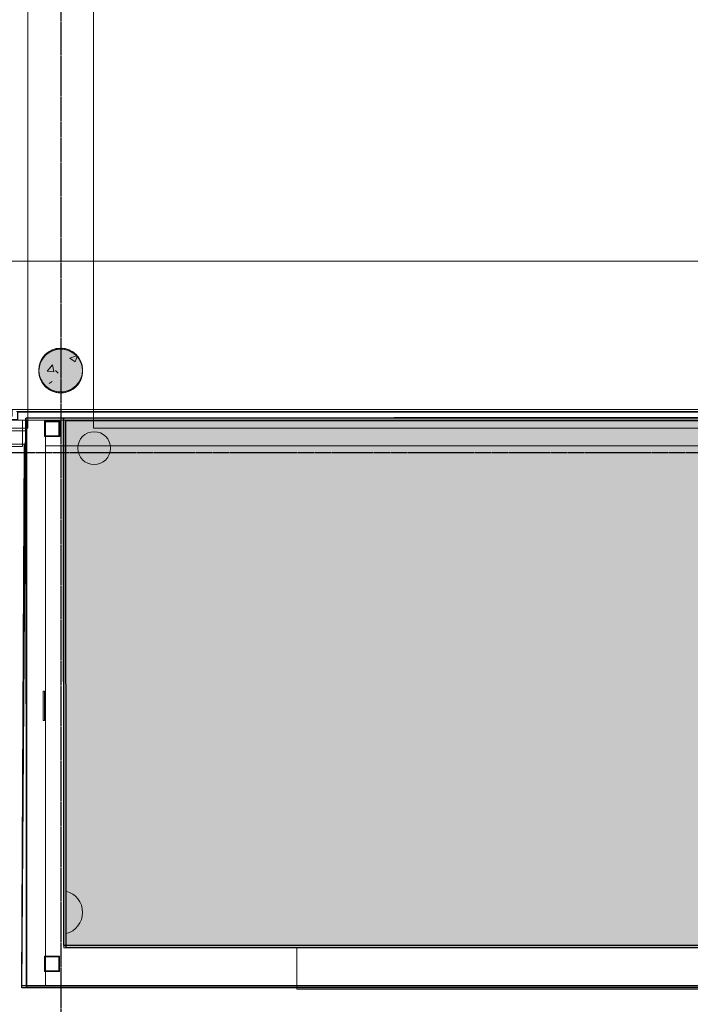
# Model space of a CAD drawing. Header units: millimetres. Extents: x 2001279 to 2569134, y 699790 to 1241062.
# Tile 3 of 38: x 2308803 to 2314939, y 1024715 to 1033717. Entities that reach past the tile are written whole.
import ezdxf

# ---------------------------------------------------------------- set-up
doc = ezdxf.new("R2010")
doc.units = ezdxf.units.MM
doc.header["$MEASUREMENT"] = 0
for name, pattern in [('Dash - Tight', [4.5, 3, -1.5]), ('Grid Line', [22.225, 12.7, -3.175, 3.175, -3.175]), ('IMPORT-va006-h02-a-200-1-0001_Center 1_8_', [5.55625, 3.175, -0.79375, 0.79375, -0.79375])]:
    doc.linetypes.add(name, pattern=pattern)
doc.layers.add('822_Akselinjer', color=8, linetype='Grid Line')
doc.layers.add('_grå hatch fotavtrykk', color=7, linetype='Continuous')
doc.layers.add('A200-14_kiosk', color=7, linetype='Continuous', lineweight=5, true_color=0xc7d6ef)
for name, color, linetype, lineweight in [('A222', 8, 'Continuous', 5), ('A254', 6, 'Continuous', 5), ('A852-TYNN', 7, 'Continuous', 9), ('A862', 4, 'Dash - Tight', 9), ('TRD18_A7_Ritazza_Utv sitteareal_3_171018_A-COLS', 4, 'Continuous', 5), ('TRD18_A7_Ritazza_Utv sitteareal_3_171018_A-WALL', 7, 'Continuous', 5), ('TRD18_A7_Ritazza_Utv sitteareal_3_171018_A231 yttervegg', 7, 'Continuous', 5), ('TRD_A06_Point_00_M2-dwg13_A20-Vegger', 7, 'Continuous', 5), ('TRD_A06_Point_00_M2-dwg13_A22-Bæresystemer', 7, 'Continuous', 5), ('TRD_A06_Point_00_M2-dwg13_A25-Dekker', 7, 'Continuous', 5), ('va006-h02-a-200-1-0001_A-COLS', 4, 'Continuous', 5), ('va006-h02-a-200-1-0001_A-DETL', 5, 'Continuous', 5), ('va006-h02-a-200-1-0001_A-FLOR-OTLN', 6, 'Continuous', 5), ('va006-h02-a-200-1-0001_S-COLS', 6, 'Continuous', 5)]:
    doc.layers.add(name, color=color, linetype=linetype, lineweight=lineweight)
doc.layers.add('A862-B-RLin', color=1, linetype='Continuous', plot=False)
doc.layers.add('A862-N-RLin', color=1, linetype='Continuous', plot=False)

# ---------------------------------------------------------------- blocks, each defined once
blk = doc.blocks.new('ENVA-A-006-2etg-polygoner_dwg_Søyle Betong Si_-200-D-0011-18747709-H02 Hovedetasje Arbeid Saleh')
at = {"layer": 'va006-h02-a-200-1-0001_S-COLS'}
h = blk.add_hatch(dxfattribs=at)
h.set_pattern_fill('FP_47', color=256, style=0, pattern_type=2)
h.set_pattern_definition([(50, (1239.7, 8149.5), (3643.7, -318.8), [381, -4191]), (355, (1239.7, 8149.5), (-704.9, 3821.1), [304.8, -3352.8]), (100.45, (1543.3, 8123), (2938.9, 3502.3), [323.8, -3561.8]), (46.184, (1239.7, 9165.5), (5421.6, -840.9), [571.5, -6286.5]), (96.636, (1691.5, 9095.4), (4748, 4948.6), [485.7, -5342.7]), (351.184, (1239.7, 9165.5), (4748, 4948.5), [457.2, -5029.2]), (21, (1747.7, 8911.5), (3032.3, -2045.3), [381, -4191]), (326, (1747.7, 8911.5), (1236, 3683.8), [304.8, -3352.8]), (71.45, (2000.4, 8741), (4268.3, 1638.4), [323.8, -3561.8]), (37.5, (1239.7, 8149.5), (61.77, 1691.1), [167.64, -3144.52, 167.64, -3235.96, -3365.5]), (37.5, (1239.7, 8149.5), (61.77, 1691.1), [-6715.76, 0, -3365.5]), (37.5, (1239.7, 8149.5), (61.77, 1691.1), [0, -6715.76, 167.64, -3197.86]), (7.5, (1239.7, 8149.5), (1336.4, 2003.6), [167.64, -1772.92, 167.64, -3068.32, -1282.7]), (7.5, (1239.7, 8149.5), (1336.4, 2003.6), [-5176.5, 0, -1282.7]), (7.5, (1239.7, 8149.5), (1336.4, 2003.6), [0, -5176.52, 167.64, -1115.06]), (327.5, (106.8, 8149.5), (2711.82, -114.58), [167.64, -1102.36, 167.64, -3794.76, -5257.8]), (327.5, (106.8, 8149.5), (2711.82, -114.58), [-5232.4, 0, -5257.8]), (327.5, (106.8, 8149.5), (2711.82, -114.58), [0, -5232.4, 167.64, -5090.16]), (317.5, (-401.2, 8149.5), (2962.6, 508.5), [167.64, -1483.36, 167.64, -2463.8, -3733.8]), (317.5, (-401.2, 8149.5), (2962.6, 508.5), [-4282.44, 0, -3733.8]), (317.5, (-401.2, 8149.5), (2962.6, 508.5), [0, -4282.44, 167.64, -3566.16])])
h.paths.add_polyline_path([(24.1, -198.5), (-24.1, -198.5), (-53, -191.4), (-102.8, -170.3), (-133.1, -147.3), (-170.8, -102.1), (-186.8, -67.3), (-200, 0), (-196.2, 31), (-180.5, 83.9), (-159.4, 118.6), (-120.9, 158.1), (-90.7, 176.6), (-24.1, 198.5), (2.9, 198.5), (70.9, 187), (97.4, 173.1), (149.7, 132.6), (163.8, 112.3), (194.2, 47.9), (197.4, 21.8), (196.7, -26.9), (184, -74.8), (149.7, -132.6), (128.1, -151.8), (83.5, -180.4)], flags=0)
at = {"layer": 'va006-h02-a-200-1-0001_S-COLS', "color": 200, "lineweight": 18}
for start, end in [(360, 180), (180, 360)]:
    blk.add_arc((0, 0), 200, start, end, dxfattribs=at)
blk = doc.blocks.new('ENVA-A-006-2etg-polygoner_dwg_V_Betong_Stål A_-200-D-0012-18746396-H02 Hovedetasje Arbeid Saleh')
at = {"layer": 'va006-h02-a-200-1-0001_A-COLS'}
blk.add_hatch(color=67, dxfattribs=at).paths.add_polyline_path([(200, 0), (194.2, -47.9), (177.1, -92.9), (149.7, -132.6), (113.6, -164.6), (70.9, -187), (24.1, -198.5), (-24.1, -198.5), (-70.9, -187), (-113.6, -164.6), (-149.7, -132.6), (-177.1, -92.9), (-194.2, -47.9), (-197.4, -21.7), (-194.2, 47.9), (-177.1, 92.9), (-149.7, 132.6), (-113.6, 164.6), (-70.9, 187), (-24.1, 198.5), (24.1, 198.5), (70.9, 187), (113.6, 164.6), (149.7, 132.6), (177.1, 92.9), (194.2, 47.9)], flags=0)
at = {"layer": 'va006-h02-a-200-1-0001_A-COLS', "color": 1}
for start, end in [(360, 180), (180, 360)]:
    blk.add_arc((0, 0), 200, start, end, dxfattribs=at)

msp = doc.modelspace()

# ---------------------------------------------------------------- hatches: boundary and pattern name
at = {"layer": 'A200-14_kiosk'}
h = msp.add_hatch(color=256, dxfattribs=at)
h.dxf.hatch_style = 1
h.paths.add_polyline_path([(2309205.4, 1030078.1), (2309207.4, 1025230.3), (2322207, 1025230.2), (2322205.4, 1030078.1), (2320328.8, 1030076.9), (2320328.8, 1029490.5), (2319628.8, 1029490.5), (2319628.8, 1030076.9)])
at = {"layer": 'A222'}
h = msp.add_hatch(dxfattribs=at)
h.set_pattern_fill('FP_93', color=256, angle=-0.00038, style=0, pattern_type=2)
h.set_pattern_definition([(50, (2310418.5, 1038654.54), (728.736, -63.76), [76.2, -838.2]), (355, (2310418.5, 1038654.54), (-140.966, 764.23), [60.96, -670.56]), (100.451, (2310479.2, 1038649.2), (587.775, 700.46), [64.76, -712.36]), (46.184, (2310418.5, 1038857.7), (1084.315, -168.18), [114.3, -1257.3]), (96.636, (2310508.9, 1038843.7), (949.62, 989.7), [97.14, -1068.54]), (351.184, (2310418.5, 1038857.7), (949.63, 989.7), [91.44, -1005.84]), (21, (2310520.1, 1038806.94), (606.455, -409.065), [76.2, -838.2]), (326, (2310520.1, 1038806.94), (247.213, 736.75), [60.96, -670.56]), (71.451, (2310570.64, 1038772.85), (853.67, 327.68), [64.76, -712.36]), (37.4996, (2310418.5, 1038654.54), (12.357, 338.22), [33.528, -628.904, 33.528, -1320.292]), (37.4996, (2310418.5, 1038654.54), (12.357, 338.22), [-695.96, -647.192, 33.528, -639.572]), (7.4996, (2310418.5, 1038654.54), (267.282, 400.72), [33.528, -354.584, 33.528, -870.204]), (7.4996, (2310418.5, 1038654.54), (267.282, 400.72), [-421.64, -613.664, 33.528, -223.012]), (327.4996, (2310191.93, 1038654.54), (542.363, -22.919), [33.528, -220.472, 33.528, -1810.512]), (327.4996, (2310191.93, 1038654.54), (542.363, -22.919), [-287.528, -758.952, 33.528, -1018.032]), (317.4996, (2310090.33, 1038654.54), (592.518, 101.703), [33.528, -296.672, 33.528, -1239.52]), (317.4996, (2310090.33, 1038654.54), (592.518, 101.703), [-363.728, -492.76, 33.528, -713.232])])
edge = h.paths.add_edge_path(flags=0)
edge.add_arc((2309178.5, 1030505.3), 200, 90.00759, 270.00759)
edge.add_arc((2309178.5, 1030505.3), 200, 270.00759, 450.00759)
at = {"layer": 'TRD18_A7_Ritazza_Utv sitteareal_3_171018_A-COLS'}
h = msp.add_hatch(dxfattribs=at)
h.set_pattern_fill('FP_69', color=256, angle=-0.00038, style=0, pattern_type=2)
h.set_pattern_definition([(50, (2310418.5, 1038662.5), (3643.7, -318.8), [381, -4191]), (355, (2310418.5, 1038662.5), (-704.8, 3821.1), [304.8, -3352.8]), (100.45, (2310722, 1038636), (2938.8, 3502.4), [323.8, -3561.8]), (46.184, (2310418.5, 1039678.5), (5421.6, -840.9), [571.5, -6286.5]), (96.636, (2310870.3, 1039608.5), (4748, 4948.5), [485.7, -5342.7]), (351.184, (2310418.5, 1039678.5), (4748, 4948.5), [457.2, -5029.2]), (21, (2310926.5, 1039424.5), (3032.3, -2045.3), [381, -4191]), (326, (2310926.5, 1039424.5), (1236, 3683.8), [304.8, -3352.8]), (71.45, (2311179.2, 1039254), (4268.3, 1638.5), [323.8, -3561.8]), (37.5, (2310418.5, 1038662.5), (61.78, 1691.1), [167.64, -3144.52, 167.64, -3235.96]), (37.5, (2310418.5, 1038662.5), (61.78, 1691.1), [0, -6715.76, 167.64, -3197.86]), (7.5, (2310418.5, 1038662.5), (1336.4, 2003.6), [167.64, -1772.92, 167.64, -3068.32]), (7.5, (2310418.5, 1038662.5), (1336.4, 2003.6), [0, -5176.52, 167.64, -1115.06]), (327.5, (2309285.7, 1038662.5), (2711.82, -114.6), [167.64, -1102.36, 167.64, -3794.76]), (327.5, (2309285.7, 1038662.5), (2711.82, -114.6), [0, -5232.4, 167.64, -5090.16]), (317.5, (2308777.7, 1038662.5), (2962.6, 508.5), [167.64, -1483.36, 167.64, -2463.8]), (317.5, (2308777.7, 1038662.5), (2962.6, 508.5), [0, -4282.44, 167.64, -3566.16])])
h.paths.add_polyline_path([(2309178.6, 1030313.3), (2309130.7, 1030319.1), (2309085.6, 1030336.2), (2309045.9, 1030363.6), (2309028.9, 1030382.8), (2308991.6, 1030442.3), (2308980, 1030489.1), (2308980, 1030537.4), (2308991.5, 1030584.2), (2309013.9, 1030626.9), (2309045.9, 1030663), (2309085.6, 1030690.4), (2309130.7, 1030707.5), (2309178.5, 1030713.3), (2309226.4, 1030707.5), (2309271.5, 1030690.4), (2309311.1, 1030663), (2309343.1, 1030626.9), (2309365.5, 1030584.2), (2309377.1, 1030537.4), (2309377.1, 1030489.2), (2309365.6, 1030442.4), (2309343.2, 1030399.7), (2309311.2, 1030363.6), (2309271.5, 1030336.2), (2309226.4, 1030319.1)], flags=0)

# ---------------------------------------------------------------- linework, layer by layer
at = {"color": 10, "lineweight": 18}
for p, q in [((2309028.8, 1030045.2), (2309028.8, 1029905.2)), ((2309168.8, 1030045.2), (2309028.8, 1030045.2)), ((2309035.1, 1030038.9), (2309162.5, 1030038.9)), ((2309035.1, 1029911.5), (2309035.1, 1030038.9)), ((2309162.5, 1030038.9), (2309162.5, 1029911.5)), ((2309168.8, 1029905.2), (2309168.8, 1030045.2)), ((2309028.8, 1029905.2), (2309168.8, 1029905.2)), ((2309162.5, 1029911.5), (2309035.1, 1029911.5)), ((2309028.8, 1027577.7), (2309018.8, 1027577.7)), ((2309018.8, 1027577.7), (2309018.8, 1027309)), ((2309028.8, 1027309), (2309028.8, 1027577.7)), ((2309018.8, 1027309), (2309028.8, 1027309)), ((2309028.7, 1025155.2), (2309028.7, 1025015.2)), ((2309168.7, 1025155.2), (2309028.7, 1025155.2)), ((2309035, 1025148.9), (2309162.4, 1025148.9)), ((2309035, 1025021.5), (2309035, 1025148.9)), ((2309162.4, 1025148.9), (2309162.4, 1025021.5)), ((2309168.7, 1025015.2), (2309168.7, 1025155.2)), ((2309028.7, 1025015.2), (2309168.7, 1025015.2)), ((2309162.4, 1025021.5), (2309035, 1025021.5))]:
    msp.add_line(p, q, dxfattribs=at)
at = {"color": 10, "lineweight": 18, "flags": 128}
for points in [[(2309378.8, 1030505.2), (2309378.1, 1030522.2), (2309375.9, 1030539), (2309372.3, 1030555.6), (2309367.4, 1030571.8), (2309361, 1030587.6), (2309353.4, 1030602.8), (2309344.5, 1030617.2), (2309334.4, 1030630.9), (2309323.2, 1030643.6), (2309310.9, 1030655.4), (2309297.7, 1030666), (2309283.6, 1030675.5), (2309268.8, 1030683.8), (2309253.4, 1030690.8), (2309237.3, 1030696.5), (2309220.9, 1030700.7), (2309204.2, 1030703.6), (2309187.3, 1030705), (2309170.3, 1030705), (2309153.4, 1030703.6), (2309136.6, 1030700.7), (2309120.2, 1030696.5), (2309104.2, 1030690.8), (2309088.7, 1030683.8), (2309073.9, 1030675.5), (2309059.9, 1030666), (2309046.6, 1030655.4), (2309034.4, 1030643.6), (2309023.2, 1030630.9), (2309013.1, 1030617.2), (2309004.2, 1030602.8), (2308996.5, 1030587.6), (2308990.2, 1030571.9), (2308985.2, 1030555.6), (2308981.7, 1030539), (2308979.5, 1030522.2), (2308978.8, 1030505.2)], [(2308978.8, 1030505.2), (2308979.5, 1030488.3), (2308981.7, 1030471.4), (2308985.2, 1030454.8), (2308990.2, 1030438.6), (2308996.5, 1030422.8), (2309004.2, 1030407.7), (2309013.1, 1030393.2), (2309023.2, 1030379.6), (2309034.4, 1030366.8), (2309046.6, 1030355.1), (2309059.9, 1030344.4), (2309073.9, 1030334.9), (2309088.7, 1030326.6), (2309104.2, 1030319.6), (2309120.2, 1030314), (2309136.6, 1030309.7), (2309153.4, 1030306.8), (2309170.3, 1030305.4), (2309187.3, 1030305.4), (2309204.2, 1030306.8), (2309220.9, 1030309.7), (2309237.3, 1030314), (2309253.3, 1030319.6), (2309268.8, 1030326.6), (2309283.6, 1030334.9), (2309297.7, 1030344.4), (2309310.9, 1030355.1), (2309323.2, 1030366.8), (2309334.4, 1030379.6), (2309344.5, 1030393.2), (2309353.4, 1030407.7), (2309361, 1030422.8), (2309367.4, 1030438.6), (2309372.3, 1030454.8), (2309375.9, 1030471.4), (2309378.1, 1030488.3), (2309378.8, 1030505.2)]]:
    msp.add_lwpolyline(points, dxfattribs=at)
at = {"color": 5, "lineweight": 5, "flags": 128}
msp.add_lwpolyline([(2309226.6, 1030054.6), (2319528.8, 1030055), (2320428.8, 1030055), (2322228.8, 1030055), (2322228.7, 1025230.2), (2309227.2, 1025230.2)], close=True, dxfattribs=at)
at = {"lineweight": 5}
msp.add_circle((2309483.9, 1029800.2), 150, dxfattribs=at)
at = {"color": 90, "lineweight": 13}
for start, end in [(359.99962, 75.94881), (284.13219, 359.99962)]:
    msp.add_arc((2309178.7, 1025555.2), 200, start, end, dxfattribs=at)
at = {"layer": '822_Akselinjer'}
for p, q in [((2309178.8, 1042941.1), (2309178.8, 1024002.2)), ((2316073.9, 1029755.4), (2305232.6, 1029755.4))]:
    msp.add_line(p, q, dxfattribs=at)
at = {"layer": '_grå hatch fotavtrykk'}
msp.add_lwpolyline([(2330829.1, 1024884), (2308823.6, 1024884), (2308847.3, 1029834.3), (2308638.8, 1029834.8), (2306573.8, 1029822.4), (2306573.8, 1029506.8), (2305232.6, 1029506.8)], dxfattribs=at)
at = {"layer": 'A222', "lineweight": 9}
for start, end in [(90.00759, 270.00759), (270.00759, 90.00759)]:
    msp.add_arc((2309178.5, 1030505.3), 200, start, end, dxfattribs=at)
at = {"layer": 'A254'}
for p, q in [((2308878.8, 1040904.7), (2308878.8, 1029981.6)), ((2309478.8, 1030054.6), (2309478.8, 1040911.5)), ((2309478.8, 1029981.6), (2309478.8, 1039211.5)), ((2322338.8, 1030055), (2305796.8, 1030055.1)), ((2309478.8, 1030127.4), (2308878.8, 1030127.4)), ((2309478.8, 1030054.6), (2308878.8, 1030054.6)), ((2309038.7, 1024884.2), (2309038.8, 1030055.1)), ((2309038.8, 1030055.1), (2322228.8, 1030055)), ((2308878.8, 1029981.6), (2306778.8, 1029981.6)), ((2319678.8, 1029981.5), (2309478.8, 1029981.6)), ((2309038.8, 1029821.7), (2330829.1, 1029821.5)), ((2319958.7, 1024884.2), (2309038.7, 1024884.2))]:
    msp.add_line(p, q, dxfattribs=at)
at = {"layer": 'A852-TYNN', "lineweight": 18}
msp.add_lwpolyline([(2309205.4, 1030078.1), (2309207.4, 1025230.3), (2322207, 1025230.2), (2322205.4, 1030078.1), (2320328.8, 1030076.9), (2320328.8, 1029490.5), (2319628.8, 1029490.5), (2319628.8, 1030076.9)], close=True, dxfattribs=at)
at = {"layer": 'A862'}
msp.add_line((2309226.6, 1030054.6), (2322028.8, 1030054.5), dxfattribs=at)
at = {"layer": 'A862-B-RLin', "flags": 128}
msp.add_lwpolyline([(2330829.1, 1030095), (2322371.6, 1030095), (2322371.6, 1030078.6), (2322338.8, 1030078.6), (2322338.8, 1030086.1), (2308860.6, 1030072.9), (2308859.8, 1029957.8), (2306549.7, 1029950), (2306549.7, 1029823.7), (2305232.6, 1029823.7)], dxfattribs=at)
msp.add_lwpolyline([(2322338.7, 1024864.2), (2308823.6, 1024864.2), (2308860.6, 1030072.9), (2322338.8, 1030086.1)], close=True, dxfattribs=at)
at = {"layer": 'A862-N-RLin', "flags": 128}
msp.add_lwpolyline([(2330829.1, 1030103.1), (2322365, 1030103.1), (2322365, 1030097.5), (2322338.8, 1030097.5), (2322338.8, 1030092.3), (2322228.8, 1030092.3), (2322228.8, 1030127.3), (2320428.8, 1030127.3), (2308782.2, 1030127.4), (2308782.2, 1030058.2), (2308635.4, 1030058.2), (2308635.4, 1030029.4), (2306573.8, 1030029.4), (2306573.8, 1030129.7), (2305232.6, 1030129.7)], dxfattribs=at)
at = {"layer": 'A862-N-RLin'}
msp.add_lwpolyline([(2322210, 1025253.8), (2309208.1, 1025253.8), (2309204.9, 1030077), (2322206.7, 1030076.9)], close=True, dxfattribs=at)
at = {"layer": 'A862-N-RLin', "flags": 128}
msp.add_lwpolyline([(2322230.4, 1025230.2), (2309228.5, 1025230.3), (2309225.3, 1030053.4), (2322227.1, 1030053.3)], close=True, dxfattribs=at)
at = {"layer": 'TRD18_A7_Ritazza_Utv sitteareal_3_171018_A-COLS'}
for centre, start, end in [((2309178.5, 1030513.3), 90.00759, 270.00759), ((2309178.8, 1030513.1), 123.90786, 128.57104), ((2309178.8, 1030513.1), 110.58312, 115.7139), ((2309178.8, 1030513.1), 96.87977, 102.85676), ((2309178.5, 1030513.3), 270.00759, 90.00759), ((2309178.8, 1030513.1), 77.14247, 85.02079), ((2309178.8, 1030513.1), 64.28533, 71.26128), ((2309178.8, 1030513.1), 51.42819, 57.86408), ((2309178.8, 1030513.1), 150.40799, 156.34898), ((2309178.8, 1030513.1), 137.16978, 141.42819), ((2309178.8, 1030513.1), 36.38564, 44.49851), ((2309178.8, 1030513.1), 22.848, 31.12806), ((2309178.8, 1030513.1), 176.86228, 179.99962), ((2309178.8, 1030513.1), 179.99962, 182.92176), ((2309178.8, 1030513.1), 163.63622, 169.72358), ((2309178.8, 1030513.1), 9.27772, 17.74331), ((2309178.8, 1030513.1), 359.99962, 4.34164), ((2309178.8, 1030513.1), 355.97462, 359.99962), ((2309178.8, 1030513.1), 190.81167, 196.88684), ((2309178.8, 1030513.1), 204.51382, 210.87732), ((2309178.8, 1030513.1), 328.14676, 336.47741), ((2309178.8, 1030513.1), 342.04206, 350.2743), ((2309178.8, 1030513.1), 218.199, 224.88482), ((2309178.8, 1030513.1), 231.87656, 238.89995), ((2309178.8, 1030513.1), 245.5563, 252.91291), ((2309178.8, 1030513.1), 286.70131, 294.84572), ((2309178.8, 1030513.1), 300.47704, 308.76246), ((2309178.8, 1030513.1), 314.29158, 322.6403), ((2309178.8, 1030513.1), 259.24788, 266.91399), ((2309178.8, 1030513.1), 272.96029, 280.89419)]:
    msp.add_arc(centre, 200, start, end, dxfattribs=at)
at = {"layer": 'TRD18_A7_Ritazza_Utv sitteareal_3_171018_A-WALL', "color": 2, "flags": 128}
msp.add_lwpolyline([(2320428.8, 1030038.5), (2320258.8, 1030038.5), (2320258.8, 1030135.3), (2308773.8, 1030135.4)], dxfattribs=at)
at = {"layer": 'TRD18_A7_Ritazza_Utv sitteareal_3_171018_A231 yttervegg', "color": 252, "flags": 128}
msp.add_lwpolyline([(2308733.8, 1030088.1), (2308733.8, 1030153.7), (2314633.8, 1030153.7), (2320423.8, 1030153.6), (2320423.8, 1030103.6), (2320258.8, 1030103.6)], dxfattribs=at)
at = {"layer": 'TRD_A06_Point_00_M2-dwg13_A20-Vegger', "color": 10, "lineweight": 18, "flags": 128}
msp.add_lwpolyline([(2308578.8, 1029815.1), (2308828.8, 1029815.1), (2308828.8, 1030055.1), (2308578.8, 1030055.1)], close=True, dxfattribs=at)
for points in [[(2322228.7, 1025230.2), (2309227.2, 1025230.2), (2309226.6, 1030054.6), (2308860.6, 1030054.5), (2308861.3, 1024864.2), (2311338.7, 1024864.2)], [(2311338.7, 1025230.2), (2311338.7, 1024852.2), (2320128.7, 1024852.2), (2320128.7, 1024864.2), (2323548.7, 1024864.1)]]:
    msp.add_lwpolyline(points, dxfattribs=at)
at = {"layer": 'TRD_A06_Point_00_M2-dwg13_A20-Vegger', "color": 250, "lineweight": 9, "flags": 128}
msp.add_lwpolyline([(2308868.6, 1030054.5), (2308869.3, 1024872.2), (2322228.7, 1024872.2)], dxfattribs=at)
at = {"layer": 'TRD_A06_Point_00_M2-dwg13_A22-Bæresystemer', "color": 10, "lineweight": 18}
for start, end in [(90.00759, 270.00759), (270.00759, 90.00759)]:
    msp.add_arc((2309178.5, 1030505.3), 200, start, end, dxfattribs=at)
at = {"layer": 'TRD_A06_Point_00_M2-dwg13_A25-Dekker', "color": 250, "lineweight": 9}
for p, q in [((2308828.8, 1030055.1), (2319528.8, 1030055)), ((2308878.8, 1030127.4), (2309478.8, 1030127.4))]:
    msp.add_line(p, q, dxfattribs=at)
at = {"layer": 'TRD_A06_Point_00_M2-dwg13_A25-Dekker', "color": 250, "lineweight": 9, "flags": 128}
msp.add_lwpolyline([(2308878.8, 1031100.5), (2308878.8, 1030054.6), (2309478.8, 1030054.6), (2309478.8, 1031100.5)], dxfattribs=at)
at = {"layer": 'va006-h02-a-200-1-0001_A-COLS'}
for start, end in [(113.58312, 121.80725), (99.82561, 107.87265), (90.00759, 93.90617), (86.10006, 90.00759), (72.39947, 79.91479), (58.71537, 65.90695), (155.08796, 163.37925), (141.21246, 149.56238), (127.37774, 135.70482), (45.03834, 51.89206), (31.35856, 37.87991), (169.00253, 177.15715), (17.66635, 23.88017), (3.95278, 9.90174), (182.95218, 190.90004), (196.93092, 204.61392), (336.43239, 342.03791), (350.21013, 355.95232), (210.93102, 218.30648), (224.94354, 231.98664), (238.95882, 245.66406), (294.86031, 300.53299), (308.758, 314.32772), (322.61558, 328.16248), (252.96703, 259.34853), (266.95874, 270.00759), (270.00759, 273.04946), (280.92551, 286.77528)]:
    msp.add_arc((2309178.5, 1030505.3), 200, start, end, dxfattribs=at)
at = {"layer": 'va006-h02-a-200-1-0001_A-DETL', "linetype": 'IMPORT-va006-h02-a-200-1-0001_Center 1_8_', "flags": 128}
msp.add_lwpolyline([(2330829.1, 1031510.1), (2305232.6, 1031510.3)], dxfattribs=at)
at = {"layer": 'va006-h02-a-200-1-0001_A-FLOR-OTLN'}
for p, q in [((2308878.8, 1030127.4), (2308878.8, 1038601.9)), ((2309478.8, 1037588), (2309478.8, 1030127.4))]:
    msp.add_line(p, q, dxfattribs=at)
at = {"layer": 'va006-h02-a-200-1-0001_S-COLS'}
for start, end in [(113.08446, 115.7139), (99.68034, 102.85676), (77.14247, 80.31889), (64.28533, 66.91478), (154.28533, 156.34898), (126.47818, 128.57104), (51.42819, 53.52106), (36.38564, 38.57104), (22.848, 25.7139), (176.86228, 179.99962), (167.14247, 169.72358), (9.27772, 12.85676), (359.99962, 4.34164)]:
    msp.add_arc((2309178.8, 1030505.1), 200, start, end, dxfattribs=at)

# ---------------------------------------------------------------- block references
for name, rotation in [('ENVA-A-006-2etg-polygoner_dwg_V_Betong_Stål A_-200-D-0012-18746396-H02 Hovedetasje Arbeid Saleh', 270.0491676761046), ('ENVA-A-006-2etg-polygoner_dwg_Søyle Betong Si_-200-D-0011-18747709-H02 Hovedetasje Arbeid Saleh', 359.9996163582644)]:
    msp.add_blockref(name, (2309178.8, 1030505.1), dxfattribs=dict(rotation=rotation))

doc.saveas('drawing.dxf')
